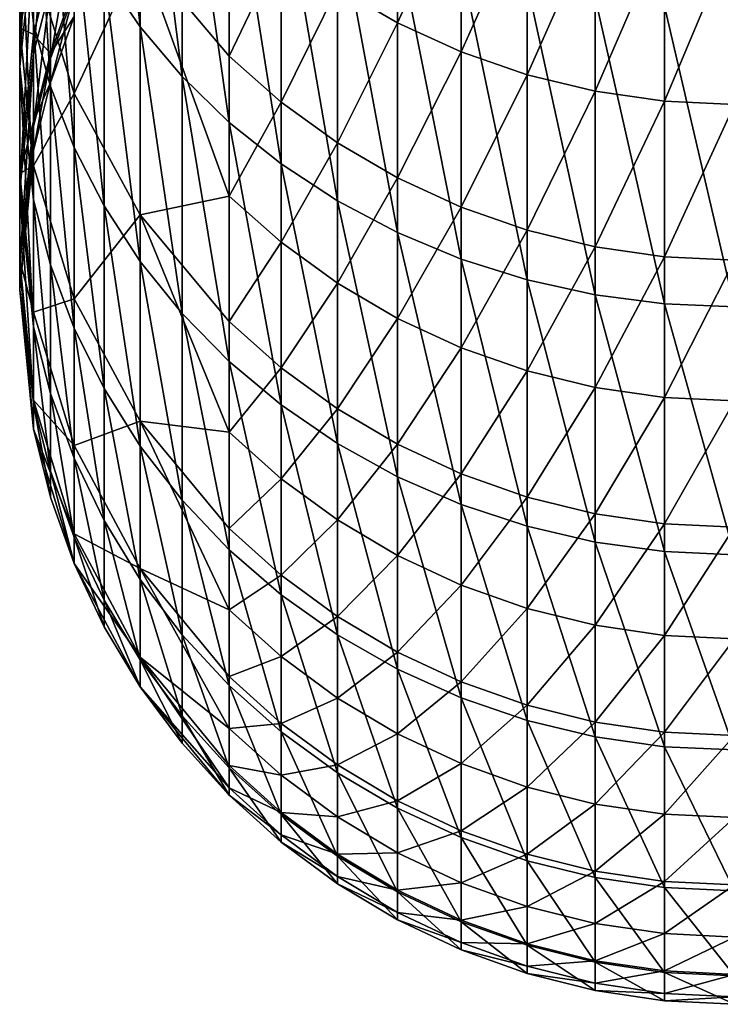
# Model space of a CAD drawing. Header units: metres. Extents: x 1237 to 1550, y -594 to -383.
# Tile 2 of 47: x 1487 to 1495, y -594 to -584. Entities that reach past the tile are written whole.
import ezdxf

# ---------------------------------------------------------------- set-up
doc = ezdxf.new("R2010")
doc.units = ezdxf.units.M

msp = doc.modelspace()

# ---------------------------------------------------------------- linework, layer by layer
at = {"layer": 'None'}
for points in [[(1487.314331, -582.649536, -455.656342), (1487.314331, -580.362854, -460.491272), (1487.458496, -584.001404, -456.216278)], [(1487.314331, -580.362854, -460.491272), (1487.458496, -581.653259, -461.18103), (1487.458496, -584.001404, -456.216278)], [(1488.200195, -583.480896, -462.157898), (1488.200195, -580.552979, -467.04306), (1488.578613, -584.037659, -462.455505)], [(1488.200195, -580.552979, -467.04306), (1488.578613, -581.077881, -467.393768), (1488.578613, -584.037659, -462.455505)], [(1488.578613, -584.037659, -462.455505), (1488.578613, -581.077881, -467.393768), (1489.017212, -584.559021, -462.734161)], [(1488.578613, -581.077881, -467.393768), (1489.017212, -581.569397, -467.722198), (1489.017212, -584.559021, -462.734161)], [(1487.458374, -583.051147, -450.195831), (1487.458374, -581.297668, -455.096375), (1487.314331, -584.451416, -450.620575)], [(1487.458374, -581.297668, -455.096375), (1487.314331, -582.649536, -455.656342), (1487.314331, -584.451416, -450.620575)], [(1489.017212, -584.559021, -462.734161), (1489.017212, -581.569397, -467.722198), (1489.511475, -585.039917, -462.991241)], [(1489.017212, -581.569397, -467.722198), (1489.511475, -582.022827, -468.025177), (1489.511475, -585.039917, -462.991241)], [(1487.458496, -584.001404, -456.216278), (1487.458496, -581.653259, -461.18103), (1487.637451, -584.661011, -456.489502)], [(1487.458496, -581.653259, -461.18103), (1487.637451, -582.282959, -461.517578), (1487.637451, -584.661011, -456.489502)], [(1487.458374, -582.596924, -391.450409), (1487.314331, -584.046753, -391.252686), (1487.314331, -581.912415, -377.8685)], [(1487.314331, -581.912415, -377.8685), (1487.314331, -584.046753, -391.252686), (1487.458496, -583.351807, -377.605499)], [(1487.885376, -584.735901, -377.3526), (1487.885376, -581.973022, -363.951477), (1487.458496, -583.351807, -377.605499)], [(1488.578613, -583.236755, -363.661041), (1487.885376, -581.973022, -363.951477), (1487.885376, -584.735901, -377.3526)], [(1489.511475, -585.039917, -462.991241), (1489.511475, -582.022827, -468.025177), (1490.057007, -585.47583, -463.224213)], [(1489.511475, -582.022827, -468.025177), (1490.057007, -582.433777, -468.299774), (1490.057007, -585.47583, -463.224213)], [(1490.648193, -583.627686, -356.473358), (1491.279541, -583.994385, -356.38031), (1491.279541, -582.215149, -349.686218)], [(1491.279541, -582.215149, -349.686218), (1491.279541, -583.994385, -356.38031), (1491.944946, -582.51825, -349.60199)], [(1487.637085, -583.615662, -445.007721), (1487.637085, -582.36792, -449.988556), (1487.458374, -584.315918, -445.147003)], [(1487.637085, -582.36792, -449.988556), (1487.458374, -583.051147, -450.195831), (1487.458374, -584.315918, -445.147003)], [(1487.637451, -584.661011, -456.489502), (1487.637451, -582.282959, -461.517578), (1487.885376, -585.30127, -456.7547)], [(1487.637451, -582.282959, -461.517578), (1487.885376, -582.894104, -461.844269), (1487.885376, -585.30127, -456.7547)], [(1490.057007, -585.47583, -463.224213), (1490.057007, -582.433777, -468.299774), (1490.648193, -585.862427, -463.430878)], [(1490.057007, -582.433777, -468.299774), (1490.648193, -582.79834, -468.543335), (1490.648193, -585.862427, -463.430878)], [(1491.279541, -583.994385, -356.38031), (1491.944946, -584.299377, -356.302917), (1491.944946, -582.51825, -349.60199)], [(1491.944946, -582.51825, -349.60199), (1491.944946, -584.299377, -356.302917), (1492.638062, -582.75708, -349.535614)], [(1487.458374, -582.596924, -391.450409), (1487.458374, -584.117126, -404.851654), (1487.314331, -584.046753, -391.252686)], [(1487.314331, -584.451416, -450.620575), (1487.314331, -582.649536, -455.656342), (1487.458496, -585.851624, -451.045319)], [(1487.314331, -582.649536, -455.656342), (1487.458496, -584.001404, -456.216278), (1487.458496, -585.851624, -451.045319)], [(1487.637085, -583.406067, -404.916077), (1487.458374, -584.117126, -404.851654), (1487.458374, -582.596924, -391.450409)], [(1488.578613, -583.236755, -363.661041), (1489.511475, -584.34436, -363.406494), (1489.511475, -582.723694, -356.702728)], [(1489.511475, -582.723694, -356.702728), (1489.511475, -584.34436, -363.406494), (1490.057007, -583.202759, -356.581177)], [(1491.944946, -584.299377, -356.302917), (1492.638062, -584.539612, -356.241943), (1492.638062, -582.75708, -349.535614)], [(1492.638062, -582.75708, -349.535614), (1492.638062, -584.539612, -356.241943), (1493.352051, -582.929321, -349.487732)], [(1490.648193, -585.862427, -463.430878), (1490.648193, -582.79834, -468.543335), (1491.279541, -586.196106, -463.609222)], [(1490.648193, -582.79834, -468.543335), (1491.279541, -583.112854, -468.75351), (1491.279541, -586.196106, -463.609222)], [(1487.88501, -583.679504, -439.860626), (1487.88501, -582.935974, -444.872528), (1487.637085, -584.369202, -439.928558)], [(1487.88501, -582.935974, -444.872528), (1487.637085, -583.615662, -445.007721), (1487.637085, -584.369202, -439.928558)], [(1487.885376, -585.30127, -456.7547), (1487.885376, -582.894104, -461.844269), (1488.200195, -585.915955, -457.009338)], [(1487.885376, -582.894104, -461.844269), (1488.200195, -583.480896, -462.157898), (1488.200195, -585.915955, -457.009338)], [(1492.638062, -584.539612, -356.241943), (1493.352051, -584.712891, -356.197998), (1493.352051, -582.929321, -349.487732)], [(1493.352051, -582.929321, -349.487732), (1493.352051, -584.712891, -356.197998), (1494.080078, -583.033264, -349.458832)], [(1487.458374, -584.315918, -445.147003), (1487.458374, -583.051147, -450.195831), (1487.314331, -585.751099, -445.432465)], [(1487.458374, -583.051147, -450.195831), (1487.314331, -584.451416, -450.620575), (1487.314331, -585.751099, -445.432465)], [(1493.352051, -584.712891, -356.197998), (1494.080078, -584.817505, -356.171448), (1494.080078, -583.033264, -349.458832)], [(1494.080078, -584.817505, -356.171448), (1494.814331, -583.067993, -349.449188), (1494.080078, -583.033264, -349.458832)], [(1494.814331, -584.852417, -356.162598), (1494.814331, -583.067993, -349.449188), (1494.080078, -584.817505, -356.171448)], [(1491.279541, -586.196106, -463.609222), (1491.279541, -583.112854, -468.75351), (1491.944946, -586.473572, -463.757538)], [(1491.279541, -583.112854, -468.75351), (1491.944946, -583.374512, -468.928314), (1491.944946, -586.473572, -463.757538)], [(1488.578613, -586.011414, -377.119537), (1488.578613, -583.236755, -363.661041), (1487.885376, -584.735901, -377.3526)], [(1489.511475, -585.813171, -370.145142), (1488.578613, -583.236755, -363.661041), (1488.578613, -586.011414, -377.119537)], [(1489.511475, -584.34436, -363.406494), (1488.578613, -583.236755, -363.661041), (1489.511475, -585.813171, -370.145142)], [(1489.511475, -584.34436, -363.406494), (1490.057007, -584.82605, -363.295776), (1490.057007, -583.202759, -356.581177)], [(1490.057007, -583.202759, -356.581177), (1490.057007, -584.82605, -363.295776), (1490.648193, -583.627686, -356.473358)], [(1487.314331, -584.046753, -391.252686), (1487.458496, -585.496582, -391.054962), (1487.458496, -583.351807, -377.605499)], [(1487.458496, -583.351807, -377.605499), (1487.458496, -585.496582, -391.054962), (1487.885376, -584.735901, -377.3526)], [(1491.944946, -586.473572, -463.757538), (1491.944946, -583.374512, -468.928314), (1492.638062, -586.6922, -463.87439)], [(1491.944946, -583.374512, -468.928314), (1492.638062, -583.580566, -469.06604), (1492.638062, -586.6922, -463.87439)], [(1487.637085, -583.406067, -404.916077), (1487.637085, -584.3172, -418.340118), (1487.458374, -584.117126, -404.851654)], [(1487.88501, -583.624878, -418.371429), (1487.637085, -584.3172, -418.340118), (1487.637085, -583.406067, -404.916077)], [(1488.200195, -585.915955, -457.009338), (1488.200195, -583.480896, -462.157898), (1488.578613, -586.499207, -457.250916)], [(1488.200195, -583.480896, -462.157898), (1488.578613, -584.037659, -462.455505), (1488.578613, -586.499207, -457.250916)], [(1492.638062, -586.6922, -463.87439), (1492.638062, -583.580566, -469.06604), (1493.352051, -586.849854, -463.958649)], [(1492.638062, -583.580566, -469.06604), (1493.352051, -583.729248, -469.165344), (1493.352051, -586.849854, -463.958649)], [(1487.637085, -584.369202, -439.928558), (1487.637085, -583.615662, -445.007721), (1487.458374, -585.079712, -439.998566)], [(1487.637085, -583.615662, -445.007721), (1487.458374, -584.315918, -445.147003), (1487.458374, -585.079712, -439.998566)], [(1487.637085, -584.3172, -418.340118), (1487.88501, -583.624878, -418.371429), (1487.88501, -583.928101, -431.791626)], [(1487.637085, -584.369202, -439.928558), (1487.637085, -584.621155, -434.799988), (1487.88501, -583.679504, -439.860626)], [(1487.637085, -584.621155, -434.799988), (1487.88501, -583.928101, -434.799988), (1487.88501, -583.679504, -439.860626)], [(1490.057007, -584.82605, -363.295776), (1490.648193, -585.253296, -363.197601), (1490.648193, -583.627686, -356.473358)], [(1490.648193, -583.627686, -356.473358), (1490.648193, -585.253296, -363.197601), (1491.279541, -583.994385, -356.38031)], [(1493.352051, -586.849854, -463.958649), (1493.352051, -583.729248, -469.165344), (1494.080078, -586.945007, -464.009521)], [(1493.352051, -583.729248, -469.165344), (1494.080078, -583.81897, -469.225281), (1494.080078, -586.945007, -464.009521)], [(1494.080078, -586.945007, -464.009521), (1494.080078, -583.81897, -469.225281), (1494.814331, -586.976807, -464.026489)], [(1494.080078, -583.81897, -469.225281), (1494.814331, -583.848877, -469.2453), (1494.814331, -586.976807, -464.026489)], [(1487.458496, -585.851624, -451.045319), (1487.458496, -584.001404, -456.216278), (1487.637451, -586.534851, -451.252594)], [(1487.458496, -584.001404, -456.216278), (1487.637451, -584.661011, -456.489502), (1487.637451, -586.534851, -451.252594)], [(1487.637085, -584.621155, -431.791626), (1487.637085, -584.3172, -418.340118), (1487.88501, -583.928101, -431.791626)], [(1487.637085, -584.621155, -431.791626), (1487.88501, -583.928101, -434.799988), (1487.637085, -584.621155, -434.799988)], [(1487.637085, -584.621155, -431.791626), (1487.88501, -583.928101, -431.791626), (1487.88501, -583.928101, -434.799988)], [(1490.648193, -585.253296, -363.197601), (1491.279541, -585.622009, -363.112854), (1491.279541, -583.994385, -356.38031)], [(1491.279541, -583.994385, -356.38031), (1491.279541, -585.622009, -363.112854), (1491.944946, -584.299377, -356.302917)], [(1487.458374, -584.117126, -404.851654), (1487.314331, -585.574402, -404.719604), (1487.314331, -584.046753, -391.252686)], [(1487.314331, -584.046753, -391.252686), (1487.314331, -585.574402, -404.719604), (1487.458496, -585.496582, -391.054962)], [(1487.458374, -584.117126, -404.851654), (1487.458374, -585.030518, -418.307892), (1487.314331, -585.574402, -404.719604)], [(1487.637085, -584.3172, -418.340118), (1487.458374, -585.030518, -418.307892), (1487.458374, -584.117126, -404.851654)], [(1488.578613, -586.499207, -457.250916), (1488.578613, -584.037659, -462.455505), (1489.017212, -587.045349, -457.477142)], [(1488.578613, -584.037659, -462.455505), (1489.017212, -584.559021, -462.734161), (1489.017212, -587.045349, -457.477142)], [(1487.458374, -585.079712, -439.998566), (1487.458374, -584.315918, -445.147003), (1487.314331, -586.53595, -440.141968)], [(1487.458374, -584.315918, -445.147003), (1487.314331, -585.751099, -445.432465), (1487.314331, -586.53595, -440.141968)], [(1487.458374, -585.030518, -418.307892), (1487.637085, -584.3172, -418.340118), (1487.637085, -584.621155, -431.791626)], [(1491.279541, -585.622009, -363.112854), (1491.944946, -585.92865, -363.042358), (1491.944946, -584.299377, -356.302917)], [(1491.944946, -584.299377, -356.302917), (1491.944946, -585.92865, -363.042358), (1492.638062, -584.539612, -356.241943)], [(1487.458374, -585.079712, -439.998566), (1487.458374, -585.335144, -434.799988), (1487.637085, -584.369202, -439.928558)], [(1487.458374, -585.335144, -434.799988), (1487.637085, -584.621155, -434.799988), (1487.637085, -584.369202, -439.928558)], [(1489.511475, -584.34436, -363.406494), (1489.511475, -585.813171, -370.145142), (1490.057007, -584.82605, -363.295776)], [(1487.314331, -585.751099, -445.432465), (1487.314331, -584.451416, -450.620575), (1487.458496, -587.186157, -445.717926)], [(1487.314331, -584.451416, -450.620575), (1487.458496, -585.851624, -451.045319), (1487.458496, -587.186157, -445.717926)], [(1487.458374, -585.335144, -431.791626), (1487.458374, -585.030518, -418.307892), (1487.637085, -584.621155, -431.791626)], [(1487.458374, -585.335144, -431.791626), (1487.637085, -584.621155, -434.799988), (1487.458374, -585.335144, -434.799988)], [(1487.458374, -585.335144, -431.791626), (1487.637085, -584.621155, -431.791626), (1487.637085, -584.621155, -434.799988)], [(1489.017212, -587.045349, -457.477142), (1489.017212, -584.559021, -462.734161), (1489.511475, -587.549133, -457.685822)], [(1489.017212, -584.559021, -462.734161), (1489.511475, -585.039917, -462.991241), (1489.511475, -587.549133, -457.685822)], [(1491.944946, -585.92865, -363.042358), (1492.638062, -586.170227, -362.986847), (1492.638062, -584.539612, -356.241943)], [(1492.638062, -584.539612, -356.241943), (1492.638062, -586.170227, -362.986847), (1493.352051, -584.712891, -356.197998)], [(1487.458496, -585.496582, -391.054962), (1487.885376, -586.890625, -390.864838), (1487.885376, -584.735901, -377.3526)], [(1487.637451, -586.534851, -451.252594), (1487.637451, -584.661011, -456.489502), (1487.885376, -587.197998, -451.453735)], [(1487.637451, -584.661011, -456.489502), (1487.885376, -585.30127, -456.7547), (1487.885376, -587.197998, -451.453735)], [(1487.885376, -584.735901, -377.3526), (1487.885376, -586.890625, -390.864838), (1488.578613, -586.011414, -377.119537)], [(1492.638062, -586.170227, -362.986847), (1493.352051, -586.344482, -362.946808), (1493.352051, -584.712891, -356.197998)], [(1493.352051, -586.344482, -362.946808), (1494.080078, -584.817505, -356.171448), (1493.352051, -584.712891, -356.197998)], [(1489.511475, -585.813171, -370.145142), (1490.057007, -586.297241, -370.045349), (1490.057007, -584.82605, -363.295776)], [(1490.057007, -584.82605, -363.295776), (1490.057007, -586.297241, -370.045349), (1490.648193, -585.253296, -363.197601)], [(1494.080078, -586.449646, -362.922638), (1494.080078, -584.817505, -356.171448), (1493.352051, -586.344482, -362.946808)], [(1494.814331, -584.852417, -356.162598), (1494.080078, -584.817505, -356.171448), (1494.080078, -586.449646, -362.922638)], [(1494.814331, -586.484741, -362.914581), (1494.814331, -584.852417, -356.162598), (1494.080078, -586.449646, -362.922638)], [(1487.314331, -586.492249, -418.241791), (1487.458374, -585.030518, -418.307892), (1487.458374, -585.335144, -431.791626)], [(1487.458374, -585.030518, -418.307892), (1487.314331, -586.492249, -418.241791), (1487.314331, -585.574402, -404.719604)], [(1489.511475, -587.549133, -457.685822), (1489.511475, -585.039917, -462.991241), (1490.057007, -588.005798, -457.874969)], [(1489.511475, -585.039917, -462.991241), (1490.057007, -585.47583, -463.224213), (1490.057007, -588.005798, -457.874969)], [(1487.314331, -586.53595, -440.141968), (1487.314331, -586.798401, -434.799988), (1487.458374, -585.079712, -439.998566)], [(1487.314331, -586.798401, -434.799988), (1487.458374, -585.335144, -434.799988), (1487.458374, -585.079712, -439.998566)], [(1490.057007, -586.297241, -370.045349), (1490.648193, -586.726624, -369.956848), (1490.648193, -585.253296, -363.197601)], [(1490.648193, -585.253296, -363.197601), (1490.648193, -586.726624, -369.956848), (1491.279541, -585.622009, -363.112854)], [(1487.314331, -586.798401, -431.791626), (1487.314331, -586.492249, -418.241791), (1487.458374, -585.335144, -431.791626)], [(1487.314331, -586.798401, -431.791626), (1487.458374, -585.335144, -434.799988), (1487.314331, -586.798401, -434.799988)], [(1487.314331, -586.798401, -431.791626), (1487.458374, -585.335144, -431.791626), (1487.458374, -585.335144, -434.799988)], [(1487.885376, -587.197998, -451.453735), (1487.885376, -585.30127, -456.7547), (1488.200195, -587.834717, -451.646881)], [(1487.885376, -585.30127, -456.7547), (1488.200195, -585.915955, -457.009338), (1488.200195, -587.834717, -451.646881)], [(1487.314331, -585.574402, -404.719604), (1487.458496, -587.031677, -404.587585), (1487.458496, -585.496582, -391.054962)], [(1487.458496, -585.496582, -391.054962), (1487.458496, -587.031677, -404.587585), (1487.885376, -586.890625, -390.864838)], [(1490.057007, -588.005798, -457.874969), (1490.057007, -585.47583, -463.224213), (1490.648193, -588.410767, -458.042725)], [(1490.057007, -585.47583, -463.224213), (1490.648193, -585.862427, -463.430878), (1490.648193, -588.410767, -458.042725)], [(1487.314331, -585.574402, -404.719604), (1487.314331, -586.492249, -418.241791), (1487.458496, -587.031677, -404.587585)], [(1490.648193, -586.726624, -369.956848), (1491.279541, -587.097168, -369.880432), (1491.279541, -585.622009, -363.112854)], [(1491.279541, -585.622009, -363.112854), (1491.279541, -587.097168, -369.880432), (1491.944946, -585.92865, -363.042358)], [(1487.314331, -586.53595, -440.141968), (1487.314331, -585.751099, -445.432465), (1487.458496, -587.992126, -440.2854)], [(1487.314331, -585.751099, -445.432465), (1487.458496, -587.186157, -445.717926), (1487.458496, -587.992126, -440.2854)], [(1487.458496, -587.186157, -445.717926), (1487.458496, -585.851624, -451.045319), (1487.637451, -587.886414, -445.857239)], [(1487.458496, -585.851624, -451.045319), (1487.637451, -586.534851, -451.252594), (1487.637451, -587.886414, -445.857239)], [(1489.511475, -587.129395, -376.915283), (1489.511475, -585.813171, -370.145142), (1488.578613, -586.011414, -377.119537)], [(1490.057007, -586.297241, -370.045349), (1489.511475, -585.813171, -370.145142), (1489.511475, -587.129395, -376.915283)], [(1490.648193, -588.410767, -458.042725), (1490.648193, -585.862427, -463.430878), (1491.279541, -588.760315, -458.1875)], [(1490.648193, -585.862427, -463.430878), (1491.279541, -586.196106, -463.609222), (1491.279541, -588.760315, -458.1875)], [(1488.200195, -587.834717, -451.646881), (1488.200195, -585.915955, -457.009338), (1488.578613, -588.438843, -451.830139)], [(1488.200195, -585.915955, -457.009338), (1488.578613, -586.499207, -457.250916), (1488.578613, -588.438843, -451.830139)], [(1491.279541, -587.097168, -369.880432), (1491.944946, -587.405273, -369.816925), (1491.944946, -585.92865, -363.042358)], [(1491.944946, -585.92865, -363.042358), (1491.944946, -587.405273, -369.816925), (1492.638062, -586.170227, -362.986847)], [(1487.885376, -586.890625, -390.864838), (1488.578613, -588.175415, -390.689636), (1488.578613, -586.011414, -377.119537)], [(1488.578613, -586.011414, -377.119537), (1488.578613, -588.175415, -390.689636), (1489.511475, -588.292358, -383.713409)], [(1489.511475, -587.129395, -376.915283), (1488.578613, -586.011414, -377.119537), (1489.511475, -588.292358, -383.713409)], [(1491.944946, -587.405273, -369.816925), (1492.638062, -587.648071, -369.766876), (1492.638062, -586.170227, -362.986847)], [(1492.638062, -587.648071, -369.766876), (1493.352051, -586.344482, -362.946808), (1492.638062, -586.170227, -362.986847)], [(1491.279541, -588.760315, -458.1875), (1491.279541, -586.196106, -463.609222), (1491.944946, -589.051025, -458.307892)], [(1491.279541, -586.196106, -463.609222), (1491.944946, -586.473572, -463.757538), (1491.944946, -589.051025, -458.307892)], [(1490.057007, -587.615601, -376.826447), (1490.057007, -586.297241, -370.045349), (1489.511475, -587.129395, -376.915283)], [(1490.648193, -586.726624, -369.956848), (1490.057007, -586.297241, -370.045349), (1490.057007, -587.615601, -376.826447)], [(1493.352051, -587.82312, -369.730774), (1493.352051, -586.344482, -362.946808), (1492.638062, -587.648071, -369.766876)], [(1494.080078, -586.449646, -362.922638), (1493.352051, -586.344482, -362.946808), (1493.352051, -587.82312, -369.730774)], [(1487.458496, -587.953979, -418.17569), (1487.314331, -586.492249, -418.241791), (1487.314331, -586.798401, -431.791626)], [(1487.314331, -586.492249, -418.241791), (1487.458496, -587.953979, -418.17569), (1487.458496, -587.031677, -404.587585)], [(1488.578613, -588.438843, -451.830139), (1488.578613, -586.499207, -457.250916), (1489.017212, -589.004517, -452.00174)], [(1488.578613, -586.499207, -457.250916), (1489.017212, -587.045349, -457.477142), (1489.017212, -589.004517, -452.00174)], [(1491.944946, -589.051025, -458.307892), (1491.944946, -586.473572, -463.757538), (1492.638062, -589.280029, -458.402771)], [(1491.944946, -586.473572, -463.757538), (1492.638062, -586.6922, -463.87439), (1492.638062, -589.280029, -458.402771)], [(1494.080078, -587.928833, -369.708984), (1494.080078, -586.449646, -362.922638), (1493.352051, -587.82312, -369.730774)], [(1494.814331, -586.484741, -362.914581), (1494.080078, -586.449646, -362.922638), (1494.080078, -587.928833, -369.708984)], [(1494.814331, -587.964111, -369.701691), (1494.814331, -586.484741, -362.914581), (1494.080078, -587.928833, -369.708984)], [(1487.458496, -587.992126, -440.2854), (1487.458496, -588.261597, -434.799988), (1487.314331, -586.53595, -440.141968)], [(1487.458496, -588.261597, -434.799988), (1487.314331, -586.798401, -434.799988), (1487.314331, -586.53595, -440.141968)], [(1487.637451, -587.886414, -445.857239), (1487.637451, -586.534851, -451.252594), (1487.885376, -588.566101, -445.992432)], [(1487.637451, -586.534851, -451.252594), (1487.885376, -587.197998, -451.453735), (1487.885376, -588.566101, -445.992432)], [(1492.638062, -589.280029, -458.402771), (1492.638062, -586.6922, -463.87439), (1493.352051, -589.44519, -458.471161)], [(1492.638062, -586.6922, -463.87439), (1493.352051, -586.849854, -463.958649), (1493.352051, -589.44519, -458.471161)], [(1487.458496, -588.261597, -431.791626), (1487.458496, -587.953979, -418.17569), (1487.314331, -586.798401, -431.791626)], [(1487.458496, -588.261597, -431.791626), (1487.314331, -586.798401, -434.799988), (1487.458496, -588.261597, -434.799988)], [(1487.458496, -588.261597, -431.791626), (1487.314331, -586.798401, -431.791626), (1487.314331, -586.798401, -434.799988)], [(1490.648193, -588.046814, -376.74765), (1490.648193, -586.726624, -369.956848), (1490.057007, -587.615601, -376.826447)], [(1491.279541, -587.097168, -369.880432), (1490.648193, -586.726624, -369.956848), (1490.648193, -588.046814, -376.74765)], [(1487.458496, -587.031677, -404.587585), (1487.885376, -588.432922, -404.460602), (1487.885376, -586.890625, -390.864838)], [(1487.885376, -586.890625, -390.864838), (1487.885376, -588.432922, -404.460602), (1488.578613, -588.175415, -390.689636)], [(1493.352051, -589.44519, -458.471161), (1493.352051, -586.849854, -463.958649), (1494.080078, -589.544861, -458.512482)], [(1493.352051, -586.849854, -463.958649), (1494.080078, -586.945007, -464.009521), (1494.080078, -589.544861, -458.512482)], [(1494.080078, -589.544861, -458.512482), (1494.080078, -586.945007, -464.009521), (1494.814331, -589.578125, -458.526245)], [(1494.080078, -586.945007, -464.009521), (1494.814331, -586.976807, -464.026489), (1494.814331, -589.578125, -458.526245)], [(1487.458496, -587.031677, -404.587585), (1487.458496, -587.953979, -418.17569), (1487.885376, -588.432922, -404.460602)], [(1489.017212, -589.004517, -452.00174), (1489.017212, -587.045349, -457.477142), (1489.511475, -589.526367, -452.160034)], [(1489.017212, -587.045349, -457.477142), (1489.511475, -587.549133, -457.685822), (1489.511475, -589.526367, -452.160034)], [(1491.279541, -588.419006, -376.679626), (1491.279541, -587.097168, -369.880432), (1490.648193, -588.046814, -376.74765)], [(1491.944946, -587.405273, -369.816925), (1491.279541, -587.097168, -369.880432), (1491.279541, -588.419006, -376.679626)], [(1487.458496, -587.992126, -440.2854), (1487.458496, -587.186157, -445.717926), (1487.637451, -588.702637, -440.355377)], [(1487.458496, -587.186157, -445.717926), (1487.637451, -587.886414, -445.857239), (1487.637451, -588.702637, -440.355377)], [(1487.885376, -588.566101, -445.992432), (1487.885376, -587.197998, -451.453735), (1488.200195, -589.218689, -446.122223)], [(1487.885376, -587.197998, -451.453735), (1488.200195, -587.834717, -451.646881), (1488.200195, -589.218689, -446.122223)], [(1490.057007, -587.615601, -376.826447), (1489.511475, -587.129395, -376.915283), (1489.511475, -588.292358, -383.713409)], [(1491.279541, -588.419006, -376.679626), (1491.944946, -588.728516, -376.623077), (1491.944946, -587.405273, -369.816925)], [(1491.944946, -588.728516, -376.623077), (1492.638062, -587.648071, -369.766876), (1491.944946, -587.405273, -369.816925)], [(1489.511475, -589.526367, -452.160034), (1489.511475, -587.549133, -457.685822), (1490.057007, -589.999329, -452.303528)], [(1489.511475, -587.549133, -457.685822), (1490.057007, -588.005798, -457.874969), (1490.057007, -589.999329, -452.303528)], [(1489.511475, -588.292358, -383.713409), (1490.057007, -588.780396, -383.635559), (1490.057007, -587.615601, -376.826447)], [(1490.057007, -588.780396, -383.635559), (1490.648193, -588.046814, -376.74765), (1490.057007, -587.615601, -376.826447)], [(1492.638062, -588.972351, -376.578522), (1492.638062, -587.648071, -369.766876), (1491.944946, -588.728516, -376.623077)], [(1493.352051, -587.82312, -369.730774), (1492.638062, -587.648071, -369.766876), (1492.638062, -588.972351, -376.578522)], [(1488.200195, -589.218689, -446.122223), (1488.200195, -587.834717, -451.646881), (1488.578613, -589.83783, -446.245392)], [(1488.200195, -587.834717, -451.646881), (1488.578613, -588.438843, -451.830139), (1488.578613, -589.83783, -446.245392)], [(1493.352051, -589.148193, -376.546387), (1493.352051, -587.82312, -369.730774), (1492.638062, -588.972351, -376.578522)], [(1494.080078, -587.928833, -369.708984), (1493.352051, -587.82312, -369.730774), (1493.352051, -589.148193, -376.546387)], [(1487.637451, -588.702637, -440.355377), (1487.637451, -587.886414, -445.857239), (1487.885376, -589.392334, -440.423309)], [(1487.637451, -587.886414, -445.857239), (1487.885376, -588.566101, -445.992432), (1487.885376, -589.392334, -440.423309)], [(1494.080078, -589.254333, -376.527008), (1494.080078, -587.928833, -369.708984), (1493.352051, -589.148193, -376.546387)], [(1494.814331, -587.964111, -369.701691), (1494.080078, -587.928833, -369.708984), (1494.080078, -589.254333, -376.527008)], [(1487.885376, -589.359497, -418.112152), (1487.458496, -587.953979, -418.17569), (1487.458496, -588.261597, -431.791626)], [(1487.458496, -587.953979, -418.17569), (1487.885376, -589.359497, -418.112152), (1487.885376, -588.432922, -404.460602)], [(1487.637451, -588.702637, -440.355377), (1487.637451, -588.975586, -434.799988), (1487.458496, -587.992126, -440.2854)], [(1487.637451, -588.975586, -434.799988), (1487.458496, -588.261597, -434.799988), (1487.458496, -587.992126, -440.2854)], [(1490.057007, -589.999329, -452.303528), (1490.057007, -588.005798, -457.874969), (1490.648193, -590.418823, -452.430786)], [(1490.057007, -588.005798, -457.874969), (1490.648193, -588.410767, -458.042725), (1490.648193, -590.418823, -452.430786)], [(1490.057007, -588.780396, -383.635559), (1490.648193, -589.213379, -383.566528), (1490.648193, -588.046814, -376.74765)], [(1490.648193, -589.213379, -383.566528), (1491.279541, -588.419006, -376.679626), (1490.648193, -588.046814, -376.74765)], [(1494.814331, -589.289795, -376.520538), (1494.814331, -587.964111, -369.701691), (1494.080078, -589.254333, -376.527008)], [(1487.885376, -588.432922, -404.460602), (1488.578613, -589.724243, -404.343597), (1488.578613, -588.175415, -390.689636)], [(1488.578613, -588.175415, -390.689636), (1489.511475, -589.301453, -390.536041), (1489.511475, -588.292358, -383.713409)], [(1488.578613, -588.175415, -390.689636), (1488.578613, -589.724243, -404.343597), (1489.511475, -590.156189, -397.379761)], [(1488.578613, -588.175415, -390.689636), (1489.511475, -590.156189, -397.379761), (1489.511475, -589.301453, -390.536041)], [(1487.885376, -589.668579, -431.791626), (1487.885376, -589.359497, -418.112152), (1487.458496, -588.261597, -431.791626)], [(1487.885376, -589.668579, -431.791626), (1487.458496, -588.261597, -431.791626), (1487.637451, -588.975586, -434.799988)], [(1487.637451, -588.975586, -434.799988), (1487.458496, -588.261597, -431.791626), (1487.458496, -588.261597, -434.799988)], [(1489.511475, -588.292358, -383.713409), (1489.511475, -589.301453, -390.536041), (1490.057007, -588.780396, -383.635559)], [(1487.885376, -588.432922, -404.460602), (1487.885376, -589.359497, -418.112152), (1488.578613, -589.724243, -404.343597)], [(1488.578613, -589.83783, -446.245392), (1488.578613, -588.438843, -451.830139), (1489.017212, -590.417664, -446.360718)], [(1488.578613, -588.438843, -451.830139), (1489.017212, -589.004517, -452.00174), (1489.017212, -590.417664, -446.360718)], [(1490.648193, -590.418823, -452.430786), (1490.648193, -588.410767, -458.042725), (1491.279541, -590.780884, -452.540588)], [(1490.648193, -588.410767, -458.042725), (1491.279541, -588.760315, -458.1875), (1491.279541, -590.780884, -452.540588)], [(1490.648193, -589.213379, -383.566528), (1491.279541, -589.586975, -383.506958), (1491.279541, -588.419006, -376.679626)], [(1491.279541, -589.586975, -383.506958), (1491.944946, -588.728516, -376.623077), (1491.279541, -588.419006, -376.679626)], [(1487.885376, -589.392334, -440.423309), (1487.885376, -588.566101, -445.992432), (1488.200195, -590.054443, -440.488525)], [(1487.885376, -588.566101, -445.992432), (1488.200195, -589.218689, -446.122223), (1488.200195, -590.054443, -440.488525)], [(1487.885376, -589.392334, -440.423309), (1487.885376, -589.668579, -434.799988), (1487.637451, -588.702637, -440.355377)], [(1487.885376, -589.668579, -434.799988), (1487.637451, -588.975586, -434.799988), (1487.637451, -588.702637, -440.355377)], [(1491.944946, -589.897644, -383.457397), (1491.944946, -588.728516, -376.623077), (1491.279541, -589.586975, -383.506958)], [(1491.279541, -590.780884, -452.540588), (1491.279541, -588.760315, -458.1875), (1491.944946, -591.08197, -452.631927)], [(1491.279541, -588.760315, -458.1875), (1491.944946, -589.051025, -458.307892), (1491.944946, -591.08197, -452.631927)], [(1492.638062, -588.972351, -376.578522), (1491.944946, -588.728516, -376.623077), (1491.944946, -589.897644, -383.457397)], [(1489.511475, -589.301453, -390.536041), (1490.057007, -589.791138, -390.469269), (1490.057007, -588.780396, -383.635559)], [(1490.057007, -588.780396, -383.635559), (1490.057007, -589.791138, -390.469269), (1490.648193, -589.213379, -383.566528)], [(1487.885376, -589.668579, -434.799988), (1487.885376, -589.668579, -431.791626), (1487.637451, -588.975586, -434.799988)], [(1492.638062, -590.142456, -383.418365), (1492.638062, -588.972351, -376.578522), (1491.944946, -589.897644, -383.457397)], [(1493.352051, -589.148193, -376.546387), (1492.638062, -588.972351, -376.578522), (1492.638062, -590.142456, -383.418365)], [(1489.017212, -590.417664, -446.360718), (1489.017212, -589.004517, -452.00174), (1489.511475, -590.952515, -446.467102)], [(1489.017212, -589.004517, -452.00174), (1489.511475, -589.526367, -452.160034), (1489.511475, -590.952515, -446.467102)], [(1491.944946, -591.08197, -452.631927), (1491.944946, -589.051025, -458.307892), (1492.638062, -591.319153, -452.703888)], [(1491.944946, -589.051025, -458.307892), (1492.638062, -589.280029, -458.402771), (1492.638062, -591.319153, -452.703888)], [(1493.352051, -590.31897, -383.390228), (1493.352051, -589.148193, -376.546387), (1492.638062, -590.142456, -383.418365)], [(1494.080078, -589.254333, -376.527008), (1493.352051, -589.148193, -376.546387), (1493.352051, -590.31897, -383.390228)], [(1488.200195, -590.054443, -440.488525), (1488.200195, -589.218689, -446.122223), (1488.578613, -590.682739, -440.550385)], [(1488.200195, -589.218689, -446.122223), (1488.578613, -589.83783, -446.245392), (1488.578613, -590.682739, -440.550385)], [(1490.057007, -589.791138, -390.469269), (1490.648193, -590.225525, -390.410034), (1490.648193, -589.213379, -383.566528)], [(1490.648193, -590.225525, -390.410034), (1491.279541, -589.586975, -383.506958), (1490.648193, -589.213379, -383.566528)], [(1492.638062, -591.319153, -452.703888), (1492.638062, -589.280029, -458.402771), (1493.352051, -591.490234, -452.755768)], [(1492.638062, -589.280029, -458.402771), (1493.352051, -589.44519, -458.471161), (1493.352051, -591.490234, -452.755768)], [(1494.080078, -590.425537, -383.37323), (1494.080078, -589.254333, -376.527008), (1493.352051, -590.31897, -383.390228)], [(1494.814331, -589.289795, -376.520538), (1494.080078, -589.254333, -376.527008), (1494.080078, -590.425537, -383.37323)], [(1494.814331, -590.461121, -383.367554), (1494.814331, -589.289795, -376.520538), (1494.080078, -590.425537, -383.37323)], [(1488.578613, -590.654846, -418.053589), (1487.885376, -589.359497, -418.112152), (1487.885376, -589.668579, -431.791626)], [(1487.885376, -589.359497, -418.112152), (1488.578613, -590.654846, -418.053589), (1488.578613, -589.724243, -404.343597)], [(1488.200195, -590.054443, -440.488525), (1488.200195, -590.333923, -434.799988), (1487.885376, -589.392334, -440.423309)], [(1488.200195, -590.333923, -434.799988), (1487.885376, -589.668579, -434.799988), (1487.885376, -589.392334, -440.423309)], [(1489.511475, -590.156189, -397.379761), (1490.057007, -589.791138, -390.469269), (1489.511475, -589.301453, -390.536041)], [(1493.352051, -591.490234, -452.755768), (1493.352051, -589.44519, -458.471161), (1494.080078, -591.593506, -452.787109)], [(1493.352051, -589.44519, -458.471161), (1494.080078, -589.544861, -458.512482), (1494.080078, -591.593506, -452.787109)], [(1489.511475, -590.952515, -446.467102), (1489.511475, -589.526367, -452.160034), (1490.057007, -591.437256, -446.563538)], [(1489.511475, -589.526367, -452.160034), (1490.057007, -589.999329, -452.303528), (1490.057007, -591.437256, -446.563538)], [(1491.279541, -590.600403, -390.358917), (1491.279541, -589.586975, -383.506958), (1490.648193, -590.225525, -390.410034)], [(1491.944946, -589.897644, -383.457397), (1491.279541, -589.586975, -383.506958), (1491.279541, -590.600403, -390.358917)], [(1494.080078, -591.593506, -452.787109), (1494.080078, -589.544861, -458.512482), (1494.814331, -591.62793, -452.797546)], [(1494.080078, -589.544861, -458.512482), (1494.814331, -589.578125, -458.526245), (1494.814331, -591.62793, -452.797546)], [(1488.578613, -590.965271, -431.791626), (1488.578613, -590.654846, -418.053589), (1487.885376, -589.668579, -431.791626)], [(1488.578613, -590.965271, -431.791626), (1487.885376, -589.668579, -431.791626), (1488.200195, -590.333923, -434.799988)], [(1487.885376, -589.668579, -431.791626), (1487.885376, -589.668579, -434.799988), (1488.200195, -590.333923, -434.799988)], [(1488.578613, -590.654846, -418.053589), (1489.511475, -591.400879, -411.116364), (1488.578613, -589.724243, -404.343597)], [(1489.511475, -591.400879, -411.116364), (1489.511475, -590.856079, -404.241028), (1488.578613, -589.724243, -404.343597)], [(1488.578613, -589.724243, -404.343597), (1489.511475, -590.856079, -404.241028), (1489.511475, -590.156189, -397.379761)], [(1489.511475, -590.156189, -397.379761), (1490.057007, -590.647278, -397.324066), (1490.057007, -589.791138, -390.469269)], [(1490.057007, -590.647278, -397.324066), (1490.648193, -590.225525, -390.410034), (1490.057007, -589.791138, -390.469269)], [(1488.578613, -590.682739, -440.550385), (1488.578613, -589.83783, -446.245392), (1489.017212, -591.271057, -440.608337)], [(1488.578613, -589.83783, -446.245392), (1489.017212, -590.417664, -446.360718), (1489.017212, -591.271057, -440.608337)], [(1491.944946, -590.91217, -390.316376), (1491.944946, -589.897644, -383.457397), (1491.279541, -590.600403, -390.358917)], [(1492.638062, -590.142456, -383.418365), (1491.944946, -589.897644, -383.457397), (1491.944946, -590.91217, -390.316376)], [(1490.057007, -591.437256, -446.563538), (1490.057007, -589.999329, -452.303528), (1490.648193, -591.867188, -446.649048)], [(1490.057007, -589.999329, -452.303528), (1490.648193, -590.418823, -452.430786), (1490.648193, -591.867188, -446.649048)], [(1488.578613, -590.682739, -440.550385), (1488.578613, -590.965271, -434.799988), (1488.200195, -590.054443, -440.488525)], [(1488.578613, -590.965271, -434.799988), (1488.200195, -590.333923, -434.799988), (1488.200195, -590.054443, -440.488525)], [(1489.511475, -590.856079, -404.241028), (1490.057007, -590.647278, -397.324066), (1489.511475, -590.156189, -397.379761)], [(1492.638062, -591.157776, -390.282898), (1492.638062, -590.142456, -383.418365), (1491.944946, -590.91217, -390.316376)], [(1493.352051, -590.31897, -383.390228), (1492.638062, -590.142456, -383.418365), (1492.638062, -591.157776, -390.282898)], [(1490.648193, -591.082886, -397.274658), (1490.648193, -590.225525, -390.410034), (1490.057007, -590.647278, -397.324066)], [(1491.279541, -590.600403, -390.358917), (1490.648193, -590.225525, -390.410034), (1490.648193, -591.082886, -397.274658)], [(1493.352051, -591.334839, -390.258728), (1493.352051, -590.31897, -383.390228), (1492.638062, -591.157776, -390.282898)], [(1494.080078, -590.425537, -383.37323), (1493.352051, -590.31897, -383.390228), (1493.352051, -591.334839, -390.258728)], [(1488.578613, -590.965271, -431.791626), (1488.200195, -590.333923, -434.799988), (1488.578613, -590.965271, -434.799988)], [(1489.017212, -591.271057, -440.608337), (1489.017212, -590.417664, -446.360718), (1489.511475, -591.813721, -440.661804)], [(1489.017212, -590.417664, -446.360718), (1489.511475, -590.952515, -446.467102), (1489.511475, -591.813721, -440.661804)], [(1490.648193, -591.867188, -446.649048), (1490.648193, -590.418823, -452.430786), (1491.279541, -592.238281, -446.72287)], [(1490.648193, -590.418823, -452.430786), (1491.279541, -590.780884, -452.540588), (1491.279541, -592.238281, -446.72287)], [(1494.080078, -591.441772, -390.244141), (1494.080078, -590.425537, -383.37323), (1493.352051, -591.334839, -390.258728)], [(1494.814331, -590.461121, -383.367554), (1494.080078, -590.425537, -383.37323), (1494.080078, -591.441772, -390.244141)], [(1494.814331, -591.477478, -390.239288), (1494.814331, -590.461121, -383.367554), (1494.080078, -591.441772, -390.244141)], [(1491.279541, -591.458801, -397.231995), (1491.279541, -590.600403, -390.358917), (1490.648193, -591.082886, -397.274658)], [(1491.944946, -590.91217, -390.316376), (1491.279541, -590.600403, -390.358917), (1491.279541, -591.458801, -397.231995)], [(1489.511475, -592.023804, -424.895172), (1488.578613, -590.654846, -418.053589), (1488.578613, -590.965271, -431.791626)], [(1489.511475, -592.023804, -424.895172), (1489.511475, -591.790161, -418.002258), (1488.578613, -590.654846, -418.053589)], [(1489.511475, -591.790161, -418.002258), (1489.511475, -591.400879, -411.116364), (1488.578613, -590.654846, -418.053589)], [(1489.017212, -591.271057, -440.608337), (1489.017212, -591.556396, -434.799988), (1488.578613, -590.682739, -440.550385)], [(1489.017212, -591.556396, -434.799988), (1488.578613, -590.965271, -434.799988), (1488.578613, -590.682739, -440.550385)], [(1490.057007, -591.348328, -404.196442), (1490.057007, -590.647278, -397.324066), (1489.511475, -590.856079, -404.241028)], [(1490.648193, -591.082886, -397.274658), (1490.057007, -590.647278, -397.324066), (1490.057007, -591.348328, -404.196442)], [(1491.279541, -592.238281, -446.72287), (1491.279541, -590.780884, -452.540588), (1491.944946, -592.546875, -446.784241)], [(1491.279541, -590.780884, -452.540588), (1491.944946, -591.08197, -452.631927), (1491.944946, -592.546875, -446.784241)], [(1490.057007, -591.348328, -404.196442), (1489.511475, -590.856079, -404.241028), (1489.511475, -591.400879, -411.116364)], [(1491.944946, -591.771423, -397.196533), (1491.944946, -590.91217, -390.316376), (1491.279541, -591.458801, -397.231995)], [(1492.638062, -591.157776, -390.282898), (1491.944946, -590.91217, -390.316376), (1491.944946, -591.771423, -397.196533)], [(1489.511475, -592.101746, -431.791626), (1489.511475, -592.023804, -424.895172), (1488.578613, -590.965271, -431.791626)], [(1489.511475, -592.101746, -431.791626), (1488.578613, -590.965271, -431.791626), (1489.017212, -591.556396, -434.799988)], [(1489.017212, -591.556396, -434.799988), (1488.578613, -590.965271, -431.791626), (1488.578613, -590.965271, -434.799988)], [(1489.511475, -591.813721, -440.661804), (1489.511475, -590.952515, -446.467102), (1490.057007, -592.305603, -440.710236)], [(1489.511475, -590.952515, -446.467102), (1490.057007, -591.437256, -446.563538), (1490.057007, -592.305603, -440.710236)], [(1490.648193, -591.784912, -404.156891), (1490.648193, -591.082886, -397.274658), (1490.057007, -591.348328, -404.196442)], [(1491.279541, -591.458801, -397.231995), (1490.648193, -591.082886, -397.274658), (1490.648193, -591.784912, -404.156891)], [(1491.944946, -592.546875, -446.784241), (1491.944946, -591.08197, -452.631927), (1492.638062, -592.789978, -446.832611)], [(1491.944946, -591.08197, -452.631927), (1492.638062, -591.319153, -452.703888), (1492.638062, -592.789978, -446.832611)], [(1492.638062, -592.0177, -397.16861), (1492.638062, -591.157776, -390.282898), (1491.944946, -591.771423, -397.196533)], [(1493.352051, -591.334839, -390.258728), (1492.638062, -591.157776, -390.282898), (1492.638062, -592.0177, -397.16861)], [(1489.511475, -591.813721, -440.661804), (1489.511475, -592.101746, -434.799988), (1489.017212, -591.271057, -440.608337)], [(1489.511475, -592.101746, -434.799988), (1489.017212, -591.556396, -434.799988), (1489.017212, -591.271057, -440.608337)], [(1490.057007, -591.893982, -411.082916), (1490.057007, -591.348328, -404.196442), (1489.511475, -591.400879, -411.116364)], [(1490.648193, -591.784912, -404.156891), (1490.057007, -591.348328, -404.196442), (1490.057007, -591.893982, -411.082916)], [(1492.638062, -592.789978, -446.832611), (1492.638062, -591.319153, -452.703888), (1493.352051, -592.965271, -446.867462)], [(1492.638062, -591.319153, -452.703888), (1493.352051, -591.490234, -452.755768), (1493.352051, -592.965271, -446.867462)], [(1493.352051, -592.195313, -397.148438), (1493.352051, -591.334839, -390.258728), (1492.638062, -592.0177, -397.16861)], [(1494.080078, -591.441772, -390.244141), (1493.352051, -591.334839, -390.258728), (1493.352051, -592.195313, -397.148438)], [(1490.057007, -591.893982, -411.082916), (1489.511475, -591.400879, -411.116364), (1489.511475, -591.790161, -418.002258)], [(1490.057007, -592.305603, -440.710236), (1490.057007, -591.437256, -446.563538), (1490.648193, -592.741882, -440.753204)], [(1490.057007, -591.437256, -446.563538), (1490.648193, -591.867188, -446.649048), (1490.648193, -592.741882, -440.753204)], [(1491.279541, -592.161743, -404.122742), (1491.279541, -591.458801, -397.231995), (1490.648193, -591.784912, -404.156891)], [(1491.944946, -591.771423, -397.196533), (1491.279541, -591.458801, -397.231995), (1491.279541, -592.161743, -404.122742)], [(1494.080078, -592.302551, -397.136292), (1494.080078, -591.441772, -390.244141), (1493.352051, -592.195313, -397.148438)], [(1494.814331, -591.477478, -390.239288), (1494.080078, -591.441772, -390.244141), (1494.080078, -592.302551, -397.136292)], [(1489.511475, -592.101746, -434.799988), (1489.511475, -592.101746, -431.791626), (1489.017212, -591.556396, -434.799988)], [(1493.352051, -592.965271, -446.867462), (1493.352051, -591.490234, -452.755768), (1494.080078, -593.071106, -446.888519)], [(1493.352051, -591.490234, -452.755768), (1494.080078, -591.593506, -452.787109), (1494.080078, -593.071106, -446.888519)], [(1494.814331, -592.338379, -397.132233), (1494.814331, -591.477478, -390.239288), (1494.080078, -592.302551, -397.136292)], [(1494.080078, -593.071106, -446.888519), (1494.080078, -591.593506, -452.787109), (1494.814331, -593.106445, -446.895538)], [(1494.080078, -591.593506, -452.787109), (1494.814331, -591.62793, -452.797546), (1494.814331, -593.106445, -446.895538)], [(1491.944946, -592.475098, -404.09436), (1491.944946, -591.771423, -397.196533), (1491.279541, -592.161743, -404.122742)], [(1492.638062, -592.0177, -397.16861), (1491.944946, -591.771423, -397.196533), (1491.944946, -592.475098, -404.09436)], [(1490.057007, -592.283875, -417.97995), (1489.511475, -591.790161, -418.002258), (1489.511475, -592.023804, -424.895172)], [(1490.057007, -592.283875, -417.97995), (1490.057007, -591.893982, -411.082916), (1489.511475, -591.790161, -418.002258)], [(1490.057007, -592.305603, -440.710236), (1490.057007, -592.595947, -434.799988), (1489.511475, -591.813721, -440.661804)], [(1490.057007, -592.595947, -434.799988), (1489.511475, -592.101746, -434.799988), (1489.511475, -591.813721, -440.661804)], [(1490.648193, -592.33136, -411.053223), (1490.648193, -591.784912, -404.156891), (1490.057007, -591.893982, -411.082916)], [(1491.279541, -592.161743, -404.122742), (1490.648193, -591.784912, -404.156891), (1490.648193, -592.33136, -411.053223)], [(1490.648193, -592.741882, -440.753204), (1490.648193, -591.867188, -446.649048), (1491.279541, -593.118408, -440.790283)], [(1490.648193, -591.867188, -446.649048), (1491.279541, -592.238281, -446.72287), (1491.279541, -593.118408, -440.790283)], [(1490.648193, -592.33136, -411.053223), (1490.057007, -591.893982, -411.082916), (1490.057007, -592.283875, -417.97995)], [(1490.057007, -592.517944, -424.884003), (1489.511475, -592.023804, -424.895172), (1489.511475, -592.101746, -431.791626)], [(1490.057007, -592.517944, -424.884003), (1490.057007, -592.283875, -417.97995), (1489.511475, -592.023804, -424.895172)], [(1492.638062, -592.721924, -404.071991), (1492.638062, -592.0177, -397.16861), (1491.944946, -592.475098, -404.09436)], [(1493.352051, -592.195313, -397.148438), (1492.638062, -592.0177, -397.16861), (1492.638062, -592.721924, -404.071991)], [(1490.057007, -592.595947, -431.791626), (1490.057007, -592.517944, -424.884003), (1489.511475, -592.101746, -431.791626)], [(1490.057007, -592.595947, -434.799988), (1490.057007, -592.595947, -431.791626), (1489.511475, -592.101746, -434.799988)], [(1490.057007, -592.595947, -431.791626), (1489.511475, -592.101746, -431.791626), (1489.511475, -592.101746, -434.799988)], [(1491.279541, -592.708801, -411.027588), (1491.279541, -592.161743, -404.122742), (1490.648193, -592.33136, -411.053223)], [(1491.944946, -592.475098, -404.09436), (1491.279541, -592.161743, -404.122742), (1491.279541, -592.708801, -411.027588)], [(1490.648193, -592.721863, -417.960144), (1490.057007, -592.283875, -417.97995), (1490.057007, -592.517944, -424.884003)], [(1490.648193, -592.721863, -417.960144), (1490.648193, -592.33136, -411.053223), (1490.057007, -592.283875, -417.97995)], [(1491.279541, -593.118408, -440.790283), (1491.279541, -592.238281, -446.72287), (1491.944946, -593.431519, -440.821136)], [(1491.279541, -592.238281, -446.72287), (1491.944946, -592.546875, -446.784241), (1491.944946, -593.431519, -440.821136)], [(1493.352051, -592.899963, -404.055847), (1493.352051, -592.195313, -397.148438), (1492.638062, -592.721924, -404.071991)], [(1494.080078, -592.302551, -397.136292), (1493.352051, -592.195313, -397.148438), (1493.352051, -592.899963, -404.055847)], [(1490.648193, -592.741882, -440.753204), (1490.648193, -593.034363, -434.799988), (1490.057007, -592.305603, -440.710236)], [(1490.648193, -593.034363, -434.799988), (1490.057007, -592.595947, -434.799988), (1490.057007, -592.305603, -440.710236)], [(1491.279541, -592.708801, -411.027588), (1490.648193, -592.33136, -411.053223), (1490.648193, -592.721863, -417.960144)], [(1494.080078, -593.007446, -404.046112), (1494.080078, -592.302551, -397.136292), (1493.352051, -592.899963, -404.055847)], [(1494.814331, -592.338379, -397.132233), (1494.080078, -592.302551, -397.136292), (1494.080078, -593.007446, -404.046112)], [(1494.814331, -593.043335, -404.042847), (1494.814331, -592.338379, -397.132233), (1494.080078, -593.007446, -404.046112)], [(1491.944946, -593.022705, -411.006287), (1491.944946, -592.475098, -404.09436), (1491.279541, -592.708801, -411.027588)], [(1492.638062, -592.721924, -404.071991), (1491.944946, -592.475098, -404.09436), (1491.944946, -593.022705, -411.006287)], [(1490.648193, -592.956238, -424.874115), (1490.057007, -592.517944, -424.884003), (1490.057007, -592.595947, -431.791626)], [(1490.648193, -592.956238, -424.874115), (1490.648193, -592.721863, -417.960144), (1490.057007, -592.517944, -424.884003)], [(1490.648193, -593.034363, -431.791626), (1490.648193, -592.956238, -424.874115), (1490.057007, -592.595947, -431.791626)], [(1490.648193, -593.034363, -434.799988), (1490.648193, -593.034363, -431.791626), (1490.057007, -592.595947, -434.799988)], [(1490.648193, -593.034363, -431.791626), (1490.057007, -592.595947, -431.791626), (1490.057007, -592.595947, -434.799988)], [(1491.944946, -593.431519, -440.821136), (1491.944946, -592.546875, -446.784241), (1492.638062, -593.678223, -440.845428)], [(1491.944946, -592.546875, -446.784241), (1492.638062, -592.789978, -446.832611), (1492.638062, -593.678223, -440.845428)], [(1491.279541, -593.099792, -417.943054), (1491.279541, -592.708801, -411.027588), (1490.648193, -592.721863, -417.960144)], [(1491.279541, -593.099792, -417.943054), (1490.648193, -592.721863, -417.960144), (1490.648193, -592.956238, -424.874115)], [(1491.279541, -593.118408, -440.790283), (1491.279541, -593.41272, -434.799988), (1490.648193, -592.741882, -440.753204)], [(1491.279541, -593.41272, -434.799988), (1490.648193, -593.034363, -434.799988), (1490.648193, -592.741882, -440.753204)], [(1491.944946, -593.022705, -411.006287), (1491.279541, -592.708801, -411.027588), (1491.279541, -593.099792, -417.943054)], [(1492.638062, -593.27002, -410.989502), (1492.638062, -592.721924, -404.071991), (1491.944946, -593.022705, -411.006287)], [(1493.352051, -592.899963, -404.055847), (1492.638062, -592.721924, -404.071991), (1492.638062, -593.27002, -410.989502)], [(1492.638062, -593.678223, -440.845428), (1492.638062, -592.789978, -446.832611), (1493.352051, -593.856079, -440.862946)], [(1492.638062, -592.789978, -446.832611), (1493.352051, -592.965271, -446.867462), (1493.352051, -593.856079, -440.862946)], [(1493.352051, -593.448364, -410.977386), (1493.352051, -592.899963, -404.055847), (1492.638062, -593.27002, -410.989502)], [(1494.080078, -593.007446, -404.046112), (1493.352051, -592.899963, -404.055847), (1493.352051, -593.448364, -410.977386)], [(1491.279541, -593.334473, -424.86557), (1490.648193, -592.956238, -424.874115), (1490.648193, -593.034363, -431.791626)], [(1491.279541, -593.334473, -424.86557), (1491.279541, -593.099792, -417.943054), (1490.648193, -592.956238, -424.874115)], [(1493.352051, -593.856079, -440.862946), (1493.352051, -592.965271, -446.867462), (1494.080078, -593.963501, -440.873535)], [(1493.352051, -592.965271, -446.867462), (1494.080078, -593.071106, -446.888519), (1494.080078, -593.963501, -440.873535)], [(1494.080078, -593.55603, -410.970093), (1494.080078, -593.007446, -404.046112), (1493.352051, -593.448364, -410.977386)], [(1494.814331, -593.043335, -404.042847), (1494.080078, -593.007446, -404.046112), (1494.080078, -593.55603, -410.970093)], [(1491.279541, -593.41272, -431.791626), (1491.279541, -593.334473, -424.86557), (1490.648193, -593.034363, -431.791626)], [(1491.279541, -593.41272, -434.799988), (1491.279541, -593.41272, -431.791626), (1490.648193, -593.034363, -434.799988)], [(1491.279541, -593.41272, -431.791626), (1490.648193, -593.034363, -431.791626), (1490.648193, -593.034363, -434.799988)], [(1491.944946, -593.414124, -417.928833), (1491.944946, -593.022705, -411.006287), (1491.279541, -593.099792, -417.943054)], [(1491.944946, -593.414124, -417.928833), (1491.279541, -593.099792, -417.943054), (1491.279541, -593.334473, -424.86557)], [(1492.638062, -593.27002, -410.989502), (1491.944946, -593.022705, -411.006287), (1491.944946, -593.414124, -417.928833)], [(1494.814331, -593.59198, -410.967651), (1494.814331, -593.043335, -404.042847), (1494.080078, -593.55603, -410.970093)], [(1494.080078, -593.963501, -440.873535), (1494.080078, -593.071106, -446.888519), (1494.814331, -593.999329, -440.877045)], [(1494.080078, -593.071106, -446.888519), (1494.814331, -593.106445, -446.895538), (1494.814331, -593.999329, -440.877045)], [(1491.944946, -593.431519, -440.821136), (1491.944946, -593.727356, -434.799988), (1491.279541, -593.118408, -440.790283)], [(1491.944946, -593.727356, -434.799988), (1491.279541, -593.41272, -434.799988), (1491.279541, -593.118408, -440.790283)], [(1492.638062, -593.661743, -417.917633), (1492.638062, -593.27002, -410.989502), (1491.944946, -593.414124, -417.928833)], [(1493.352051, -593.448364, -410.977386), (1492.638062, -593.27002, -410.989502), (1492.638062, -593.661743, -417.917633)], [(1491.944946, -593.648987, -424.858459), (1491.279541, -593.334473, -424.86557), (1491.279541, -593.41272, -431.791626)], [(1491.944946, -593.648987, -424.858459), (1491.944946, -593.414124, -417.928833), (1491.279541, -593.334473, -424.86557)], [(1491.944946, -593.727356, -431.791626), (1491.944946, -593.648987, -424.858459), (1491.279541, -593.41272, -431.791626)], [(1491.944946, -593.727356, -434.799988), (1491.944946, -593.727356, -431.791626), (1491.279541, -593.41272, -434.799988)], [(1491.944946, -593.727356, -431.791626), (1491.279541, -593.41272, -431.791626), (1491.279541, -593.41272, -434.799988)], [(1492.638062, -593.661743, -417.917633), (1491.944946, -593.414124, -417.928833), (1491.944946, -593.648987, -424.858459)], [(1492.638062, -593.678223, -440.845428), (1492.638062, -593.97522, -434.799988), (1491.944946, -593.431519, -440.821136)], [(1492.638062, -593.97522, -434.799988), (1491.944946, -593.727356, -434.799988), (1491.944946, -593.431519, -440.821136)], [(1493.352051, -593.840332, -417.909576), (1493.352051, -593.448364, -410.977386), (1492.638062, -593.661743, -417.917633)], [(1494.080078, -593.55603, -410.970093), (1493.352051, -593.448364, -410.977386), (1493.352051, -593.840332, -417.909576)], [(1494.080078, -593.94812, -417.904694), (1494.080078, -593.55603, -410.970093), (1493.352051, -593.840332, -417.909576)], [(1494.814331, -593.59198, -410.967651), (1494.080078, -593.55603, -410.970093), (1494.080078, -593.94812, -417.904694)], [(1494.814331, -593.98407, -417.903076), (1494.814331, -593.59198, -410.967651), (1494.080078, -593.94812, -417.904694)], [(1492.638062, -593.896851, -424.852875), (1491.944946, -593.648987, -424.858459), (1491.944946, -593.727356, -431.791626)], [(1492.638062, -593.896851, -424.852875), (1492.638062, -593.661743, -417.917633), (1491.944946, -593.648987, -424.858459)], [(1492.638062, -593.97522, -431.791626), (1492.638062, -593.896851, -424.852875), (1491.944946, -593.727356, -431.791626)], [(1492.638062, -593.97522, -434.799988), (1492.638062, -593.97522, -431.791626), (1491.944946, -593.727356, -434.799988)], [(1492.638062, -593.97522, -431.791626), (1491.944946, -593.727356, -431.791626), (1491.944946, -593.727356, -434.799988)], [(1493.352051, -593.840332, -417.909576), (1492.638062, -593.661743, -417.917633), (1492.638062, -593.896851, -424.852875)], [(1493.352051, -593.856079, -440.862946), (1493.352051, -594.153992, -434.799988), (1492.638062, -593.678223, -440.845428)], [(1493.352051, -594.153992, -434.799988), (1492.638062, -593.97522, -434.799988), (1492.638062, -593.678223, -440.845428)], [(1493.352051, -594.075562, -424.848816), (1493.352051, -593.840332, -417.909576), (1492.638062, -593.896851, -424.852875)], [(1494.080078, -593.94812, -417.904694), (1493.352051, -593.840332, -417.909576), (1493.352051, -594.075562, -424.848816)], [(1493.352051, -594.075562, -424.848816), (1492.638062, -593.896851, -424.852875), (1492.638062, -593.97522, -431.791626)], [(1494.080078, -593.963501, -440.873535), (1494.080078, -594.261902, -434.799988), (1493.352051, -593.856079, -440.862946)], [(1494.080078, -594.261902, -434.799988), (1493.352051, -594.153992, -434.799988), (1493.352051, -593.856079, -440.862946)], [(1493.352051, -594.153992, -431.791626), (1493.352051, -594.075562, -424.848816), (1492.638062, -593.97522, -431.791626)], [(1493.352051, -594.153992, -434.799988), (1493.352051, -594.153992, -431.791626), (1492.638062, -593.97522, -434.799988)], [(1493.352051, -594.153992, -431.791626), (1492.638062, -593.97522, -431.791626), (1492.638062, -593.97522, -434.799988)], [(1494.080078, -594.183411, -424.846375), (1494.080078, -593.94812, -417.904694), (1493.352051, -594.075562, -424.848816)], [(1494.814331, -593.98407, -417.903076), (1494.080078, -593.94812, -417.904694), (1494.080078, -594.183411, -424.846375)], [(1494.814331, -593.999329, -440.877045), (1494.814331, -594.297913, -434.799988), (1494.080078, -593.963501, -440.873535)], [(1494.814331, -594.297913, -434.799988), (1494.080078, -594.261902, -434.799988), (1494.080078, -593.963501, -440.873535)], [(1494.814331, -594.219421, -424.845581), (1494.814331, -593.98407, -417.903076), (1494.080078, -594.183411, -424.846375)], [(1494.080078, -594.183411, -424.846375), (1493.352051, -594.075562, -424.848816), (1493.352051, -594.153992, -431.791626)], [(1494.080078, -594.261902, -431.791626), (1494.080078, -594.183411, -424.846375), (1493.352051, -594.153992, -431.791626)], [(1494.080078, -594.261902, -434.799988), (1494.080078, -594.261902, -431.791626), (1493.352051, -594.153992, -434.799988)], [(1494.080078, -594.261902, -431.791626), (1493.352051, -594.153992, -431.791626), (1493.352051, -594.153992, -434.799988)], [(1494.814331, -594.219421, -424.845581), (1494.080078, -594.183411, -424.846375), (1494.080078, -594.261902, -431.791626)], [(1494.814331, -594.297913, -431.791626), (1494.814331, -594.219421, -424.845581), (1494.080078, -594.261902, -431.791626)], [(1494.814331, -594.297913, -434.799988), (1494.814331, -594.297913, -431.791626), (1494.080078, -594.261902, -434.799988)], [(1494.814331, -594.297913, -431.791626), (1494.080078, -594.261902, -431.791626), (1494.080078, -594.261902, -434.799988)]]:
    msp.add_3dface(points, dxfattribs=at)

doc.saveas('drawing.dxf')
